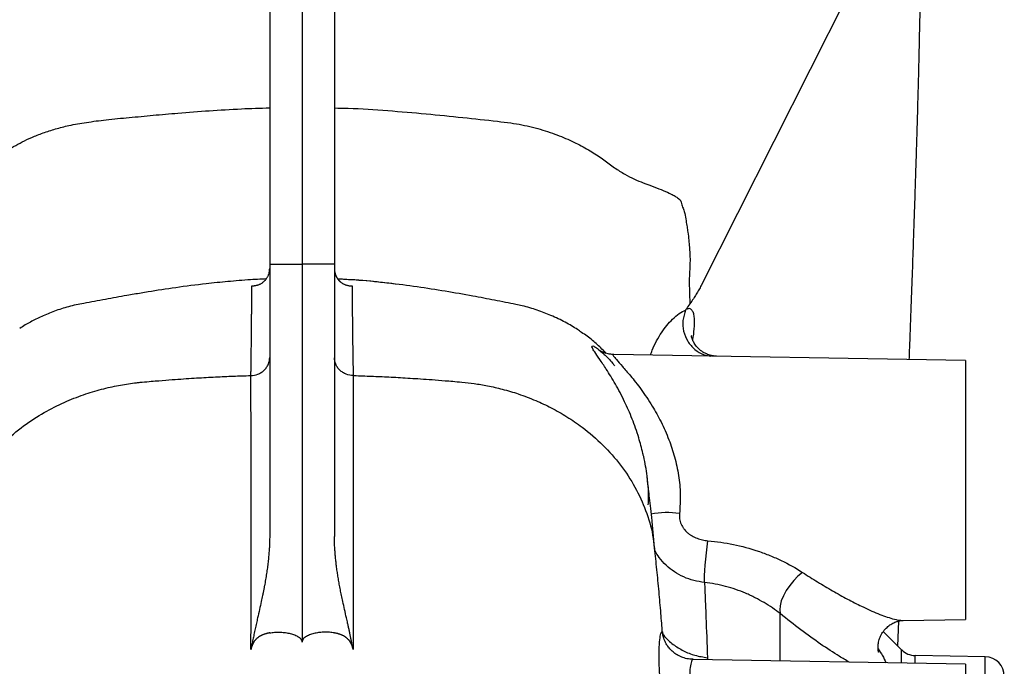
# Model space of a CAD drawing. Header units: millimetres. Extents: x 896 to 16363, y 4675 to 12925.
# Tile 13 of 14: x 13902 to 15423, y 10154 to 11152. Entities that reach past the tile are written whole.
import ezdxf

# ---------------------------------------------------------------- set-up
doc = ezdxf.new("R2010")
doc.units = ezdxf.units.MM
doc.header["$LTSCALE"] = 5

msp = doc.modelspace()

# ---------------------------------------------------------------- linework, layer by layer
at = {"color": 7, "linetype": 'Continuous', "lineweight": 25}
for p, q in [((14338.2, 12272.4), (14338.2, 10774.9)), ((14288.2, 12201.5), (14288.2, 10774.7)), ((14388.2, 12201.5), (14388.2, 10774.7)), ((15246.7, 11319.7), (14954.9, 10742)), ((14288.2, 10774.7), (14338.2, 10774.9)), ((14288.2, 10774.7), (14288.2, 10354.2)), ((14338.2, 10774.9), (14338.2, 10190.7)), ((14388.2, 10774.7), (14338.2, 10774.9)), ((14388.2, 10774.7), (14388.2, 10354.2)), ((14282.2, 10751.8), (14278.4, 10751.6)), ((14771.8, 10668.1), (14770.1, 10669.3)), ((15363.2, 10625.9), (14819.9, 10635.4)), ((15363.2, 10625.9), (15363.2, 10225.9)), ((15258.9, 10184.7), (15260.4, 10223.4)), ((15267, 10224.3), (15363.2, 10225.9)), ((14895, 10205.6), (14895.1, 10205.2)), ((15264.6, 10178.9), (15236.3, 10207.2)), ((15363.2, 10156.8), (14942.3, 10164.2)), ((15393.7, 10168.2), (15285.3, 10170.1)), ((15363.2, 10156.8), (15363.2, 9756.8))]:
    msp.add_line(p, q, dxfattribs=at)
at = {"color": 8, "linetype": 'Continuous', "lineweight": 25}
for p, q in [((14412, 10741.4), (14415.8, 10741.1)), ((15076.9, 10161.8), (15076.9, 10234.9)), ((15264.6, 10158.5), (15264.6, 10178.9)), ((14964.5, 10166.7), (14964.6, 10163.8)), ((15285.3, 10158.2), (15285.3, 10170.1)), ((15393.7, 7182.2), (15393.7, 10168.2))]:
    msp.add_line(p, q, dxfattribs=at)
at = {"color": 7, "linetype": 'Continuous', "lineweight": 25, "flags": 128}
for points in [[(14960, 10282.9), (14960, 10287.6), (14960.2, 10293.8), (14960.6, 10301.3), (14961.2, 10309.8), (14962, 10319.1), (14963, 10328.7), (14964.1, 10338.3), (14965.3, 10347.5)], [(15111.4, 10298.6), (15104.4, 10292.7), (15097.8, 10285.9), (15091.6, 10278.3), (15086.3, 10270.4), (15081.9, 10262.3), (15078.7, 10254.4), (15076.8, 10247.1), (15076.2, 10240.5), (15076.9, 10234.9)]]:
    msp.add_lwpolyline(points, dxfattribs=at)
at = {"color": 8, "linetype": 'Continuous', "lineweight": 25}
msp.add_arc((14902.8, 10245.2), 145.7, 82.6418, 100.1055, dxfattribs=at)
at = {"color": 7, "linetype": 'Continuous', "lineweight": 25}
for centre, start, end in [((15285.9, 10200.1), 225, 269), ((15393.2, 10138.2), 0, 89)]:
    msp.add_arc(centre, 30, start, end, dxfattribs=at)
for points, knots in [([(15276.4, 10627.5), (15276.7, 10635.4), (15277.7, 10663.4), (15279.4, 10708.8), (15281.4, 10762.5), (15283.1, 10809.8), (15284.5, 10851.5), (15285.7, 10887.8), (15286.7, 10920.5), (15287.7, 10949.6), (15288.4, 10975.2), (15289.1, 10997.5), (15289.6, 11016.5), (15290, 11032.3), (15290.4, 11044.9), (15290.8, 11060.6), (15291.3, 11080.8), (15291.8, 11101.1), (15292.1, 11116.9), (15292.4, 11129.2), (15292.7, 11144.1), (15293.1, 11160.9), (15293.4, 11179.1), (15293.8, 11198.4), (15294.1, 11220), (15294.5, 11244.1), (15294.9, 11270.8), (15295.4, 11300.1), (15295.8, 11331.9), (15296.3, 11366.2), (15296.8, 11403), (15297.4, 11441.9), (15298, 11476.1), (15298.5, 11497.1), (15298.6, 11504.6)], [0, 0, 0, 0, 0.02232, 0.078139, 0.13011, 0.178238, 0.218639, 0.25579, 0.289657, 0.320252, 0.347573, 0.371584, 0.392225, 0.409458, 0.423259, 0.43372, 0.460952, 0.489589, 0.501256, 0.513908, 0.530761, 0.552346, 0.572014, 0.594737, 0.620748, 0.650261, 0.683461, 0.720532, 0.761659, 0.80702, 0.85671, 0.910512, 0.968018, 1, 1, 1, 1]), ([(14260.5, 10741.3), (14260.9, 10741.3), (14261.6, 10741.3), (14262.8, 10741.3), (14264, 10741.4), (14265.2, 10741.6), (14266.4, 10741.8), (14267.6, 10742), (14268.8, 10742.3), (14270.2, 10742.7), (14271.8, 10743.3), (14273.5, 10744), (14275.2, 10744.9), (14277, 10746), (14278.6, 10747.3), (14280.2, 10748.7), (14281.6, 10750.1), (14282.9, 10751.7), (14284, 10753.3), (14285, 10755), (14285.8, 10756.7), (14286.6, 10758.5), (14287.2, 10760.4), (14287.6, 10762.3), (14288, 10764.2), (14288.2, 10766.1), (14288.2, 10767.3), (14288.2, 10768)], [0, 0, 0, 0, 0.031044, 0.06214, 0.09329, 0.124493, 0.155752, 0.187067, 0.218438, 0.249866, 0.296803, 0.345278, 0.395326, 0.446983, 0.50028, 0.549556, 0.597185, 0.643228, 0.687752, 0.730832, 0.77255, 0.812995, 0.852268, 0.89048, 0.927749, 0.964209, 1, 1, 1, 1]), ([(14388.2, 10767.8), (14388.2, 10767.4), (14388.2, 10766.7), (14388.3, 10765.7), (14388.4, 10764.7), (14388.5, 10763.6), (14388.7, 10762.6), (14388.9, 10761.6), (14389.2, 10760.6), (14389.5, 10759.6), (14389.8, 10758.6), (14390.2, 10757.6), (14390.6, 10756.6), (14391, 10755.6), (14391.5, 10754.7), (14392, 10753.8), (14392.6, 10752.9), (14393.2, 10752), (14393.9, 10751.1), (14394.6, 10750.3), (14395.3, 10749.5), (14396, 10748.7), (14396.8, 10747.9), (14397.8, 10747.1), (14398.9, 10746.2), (14400.2, 10745.3), (14401.7, 10744.5), (14403.3, 10743.7), (14405, 10742.9), (14406.9, 10742.3), (14408.9, 10741.8), (14411.1, 10741.4), (14413.4, 10741.1), (14415, 10741.1), (14415.8, 10741.1)], [0, 0, 0, 0, 0.019468, 0.039118, 0.058973, 0.079057, 0.099392, 0.119999, 0.140897, 0.162107, 0.183646, 0.205532, 0.227781, 0.250409, 0.273431, 0.29686, 0.320711, 0.344994, 0.369723, 0.394908, 0.42056, 0.44669, 0.473306, 0.500419, 0.537563, 0.577519, 0.620304, 0.665929, 0.714407, 0.76575, 0.819969, 0.877076, 0.937082, 1, 1, 1, 1]), ([(14273, 10751.3), (14268.2, 10751.1), (14251.6, 10750.3), (14224, 10747.9), (14185.3, 10744), (14144.1, 10738.7), (14110.5, 10733.6), (14093.3, 10730.7), (14089.8, 10730.1)], [0, 0, 0, 0, 0.076053, 0.263172, 0.443046, 0.699965, 0.938919, 1, 1, 1, 1]), ([(14259.2, 10602.6), (14259.2, 10603.9), (14259.3, 10606.4), (14259.4, 10610.1), (14259.4, 10613.8), (14259.5, 10617.5), (14259.5, 10621.3), (14259.6, 10625), (14259.6, 10628.6), (14259.7, 10632.3), (14259.7, 10636), (14259.8, 10639.6), (14259.8, 10643.2), (14259.9, 10646.9), (14259.9, 10650.4), (14260, 10654), (14260, 10657.5), (14260, 10661), (14260.1, 10664.5), (14260.1, 10667.9), (14260.1, 10671.3), (14260.2, 10674.7), (14260.2, 10678), (14260.2, 10681.3), (14260.3, 10684.5), (14260.3, 10687.7), (14260.3, 10690.9), (14260.3, 10694), (14260.4, 10697), (14260.4, 10700), (14260.4, 10702.9), (14260.4, 10705.8), (14260.4, 10708.6), (14260.5, 10711.3), (14260.5, 10714), (14260.5, 10716.6), (14260.5, 10719.1), (14260.5, 10721.6), (14260.5, 10723.9), (14260.5, 10726.2), (14260.5, 10728.4), (14260.5, 10730.6), (14260.5, 10732.6), (14260.5, 10734.5), (14260.5, 10736.4), (14260.5, 10738.1), (14260.5, 10739.8), (14260.5, 10740.8), (14260.5, 10741.3)], [0, 0, 0, 0, 0.017235, 0.034669, 0.052302, 0.070134, 0.088166, 0.106397, 0.124826, 0.143455, 0.162283, 0.181311, 0.200537, 0.219963, 0.239588, 0.259413, 0.279437, 0.299661, 0.320084, 0.340708, 0.361531, 0.382553, 0.403776, 0.4252, 0.446823, 0.468647, 0.490672, 0.512898, 0.535324, 0.557952, 0.580782, 0.603813, 0.627046, 0.650481, 0.674119, 0.69796, 0.722004, 0.746251, 0.770702, 0.795357, 0.820217, 0.845282, 0.870552, 0.896028, 0.92171, 0.947599, 0.973696, 1, 1, 1, 1]), ([(14481.9, 10743.9), (14473.4, 10745), (14449.1, 10748), (14419.6, 10750.6), (14398.6, 10751.5), (14394.1, 10751.7)], [0, 0, 0, 0, 0.297363, 0.850415, 1, 1, 1, 1]), ([(14415.8, 10741.1), (14415.8, 10740.8), (14415.8, 10740.2), (14415.8, 10739.2), (14415.8, 10738.2), (14415.8, 10737.2), (14415.8, 10736.1), (14415.8, 10735), (14415.8, 10733.8), (14415.8, 10732.6), (14415.7, 10731.4), (14415.7, 10730.2), (14415.7, 10728.9), (14415.7, 10727.6), (14415.8, 10726.2), (14415.8, 10724.8), (14415.8, 10723.4), (14415.8, 10722), (14415.8, 10720.5), (14415.8, 10719), (14415.8, 10717.4), (14415.8, 10715.9), (14415.8, 10714.3), (14415.8, 10712.7), (14415.8, 10711), (14415.8, 10709.4), (14415.8, 10707.7), (14415.8, 10706), (14415.9, 10704.2), (14415.9, 10702.5), (14415.9, 10700.7), (14415.9, 10698.9), (14415.9, 10697.1), (14415.9, 10695.2), (14415.9, 10693.3), (14416, 10691.4), (14416, 10689.5), (14416, 10687.6), (14416, 10685.7), (14416, 10683.7), (14416, 10681.7), (14416.1, 10679.7), (14416.1, 10677.7), (14416.1, 10675.7), (14416.1, 10673.6), (14416.2, 10671.6), (14416.2, 10669.5), (14416.2, 10667.4), (14416.2, 10665.3), (14416.3, 10663.2), (14416.3, 10661), (14416.3, 10658.9), (14416.3, 10656.7), (14416.4, 10654.6), (14416.4, 10652.4), (14416.4, 10650.2), (14416.5, 10648), (14416.5, 10645.8), (14416.5, 10643.6), (14416.6, 10641.4), (14416.6, 10639.1), (14416.6, 10636.9), (14416.7, 10634.6), (14416.7, 10632.4), (14416.7, 10630.1), (14416.8, 10627.9), (14416.8, 10625.6), (14416.8, 10623.3), (14416.9, 10621), (14416.9, 10618.7), (14417, 10616.4), (14417, 10614.2), (14417, 10611.9), (14417.1, 10609.6), (14417.1, 10607.2), (14417.2, 10604.9), (14417.2, 10603.4), (14417.2, 10602.6)], [0, 0, 0, 0, 0.016048, 0.032021, 0.047918, 0.063741, 0.079489, 0.095161, 0.110759, 0.126283, 0.141732, 0.157106, 0.172406, 0.187632, 0.202784, 0.217862, 0.232866, 0.247796, 0.262653, 0.277436, 0.292145, 0.306781, 0.321343, 0.335832, 0.350247, 0.36459, 0.378859, 0.393055, 0.407179, 0.421229, 0.435206, 0.449111, 0.462942, 0.476701, 0.490387, 0.504001, 0.517542, 0.531011, 0.544406, 0.55773, 0.570981, 0.58416, 0.597266, 0.6103, 0.623262, 0.636151, 0.648968, 0.661713, 0.674386, 0.686987, 0.699515, 0.711972, 0.724356, 0.736669, 0.748909, 0.761077, 0.773174, 0.785198, 0.797151, 0.809031, 0.82084, 0.832576, 0.844241, 0.855834, 0.867355, 0.878804, 0.890181, 0.901486, 0.912719, 0.923881, 0.934971, 0.945989, 0.956935, 0.967809, 0.978611, 0.989341, 1, 1, 1, 1]), ([(14930.9, 10703.8), (14929.1, 10698.6), (14925.5, 10688), (14927, 10670.8), (14933.4, 10655), (14944.6, 10642.4), (14957.4, 10634.6), (14966.3, 10633.3), (14969.7, 10632.8)], [0, 0, 0, 0, 0.177279, 0.354558, 0.531829, 0.709104, 0.886401, 1, 1, 1, 1]), ([(14808.3, 10636.9), (14803.9, 10641.4), (14795, 10650.4), (14781.5, 10661.6), (14773, 10667.3), (14770.1, 10669.3)], [0, 0, 0, 0, 0.395486, 0.794823, 1, 1, 1, 1]), ([(14978.6, 10632.8), (14978.1, 10632.8), (14975.8, 10632.7), (14970.3, 10633.5), (14962.9, 10635.8), (14955.6, 10639.9), (14949.5, 10645.2), (14944.8, 10651.1), (14941.8, 10656.7), (14940.2, 10661.6), (14939.8, 10663.2), (14939.6, 10664.2), (14939.6, 10664.8), (14939.6, 10664.6), (14939.6, 10664.6)], [0, 0, 0, 0, 0.024928, 0.133108, 0.2542, 0.37358, 0.489474, 0.601213, 0.70884, 0.812794, 0.854652, 0.894573, 0.990505, 1, 1, 1, 1]), ([(14819.9, 10635.3), (14818.8, 10635.3), (14815.8, 10635.3), (14811.3, 10636.1), (14806.6, 10637.3), (14803.1, 10638.6), (14800.5, 10639.8), (14798.8, 10640.7), (14797.9, 10641.3), (14798, 10641.3), (14798, 10641.3)], [0, 0, 0, 0, 0.0718541, 0.2110243, 0.3403512, 0.4644847, 0.591609, 0.7281496, 0.8830003, 1, 1, 1, 1]), ([(14259.2, 10602.6), (14262.7, 10602.7), (14266.4, 10603.4), (14271.8, 10605.5), (14273.5, 10606.4), (14276.8, 10608.5), (14278.4, 10609.7), (14281.2, 10612.4), (14282.4, 10613.9), (14284.6, 10617), (14285.5, 10618.6), (14287.6, 10623.6), (14288.2, 10627.1), (14288.2, 10630.3)], [0, 0, 0, 0, 0.25, 0.25, 0.375, 0.375, 0.5, 0.5, 0.625, 0.625, 0.75, 0.75, 1, 1, 1, 1]), ([(14417.2, 10602.6), (14413.7, 10602.7), (14410, 10603.4), (14404.7, 10605.5), (14402.9, 10606.4), (14399.6, 10608.5), (14398.1, 10609.7), (14395.2, 10612.4), (14394, 10613.8), (14391.8, 10616.9), (14390.9, 10618.5), (14388.8, 10623.5), (14388.2, 10627), (14388.2, 10630.2)], [0, 0, 0, 0, 0.25, 0.25, 0.375, 0.375, 0.5, 0.5, 0.625, 0.625, 0.75, 0.75, 1, 1, 1, 1]), ([(13806.7, 10392.4), (13808.5, 10397.4), (13816, 10416.3), (13833.1, 10448), (13860.9, 10483.8), (13892, 10513.3), (13924.1, 10536.7), (13955.7, 10554.6), (13986.1, 10568.1), (14010.1, 10576.4), (14028.5, 10581.6), (14041.8, 10584.8), (14054.7, 10587.5), (14067.3, 10589.6), (14077.4, 10591), (14085.3, 10591.9), (14089.2, 10592.3), (14091.1, 10592.5)], [0.27756424, 0.27756424, 0.27756424, 0.27756424, 0.28006554, 0.28701539, 0.29396525, 0.30091511, 0.30786497, 0.31481483, 0.32176469, 0.32871455, 0.33218948, 0.33566441, 0.33913934, 0.34261427, 0.3460892, 0.34782666, 0.34956413, 0.34956413, 0.34956413, 0.34956413]), ([(14091.1, 10592.5), (14101.4, 10593.4), (14117.6, 10594.8), (14137.8, 10596.4), (14155.4, 10597.6), (14171.6, 10598.7), (14186.7, 10599.6), (14201.1, 10600.3), (14215.1, 10601), (14233.2, 10601.8), (14247.8, 10602.3), (14257.9, 10602.6), (14259.2, 10602.6)], [0.34956413, 0.34956413, 0.34956413, 0.34956413, 0.35884513, 0.36812614, 0.37740714, 0.38668815, 0.39596915, 0.40525015, 0.41453116, 0.42381216, 0.44237417, 0.44510892, 0.44510892, 0.44510892, 0.44510892]), ([(14259.3, 10179.6), (14259.5, 10266.5), (14259.5, 10346.2), (14259.5, 10435.7), (14259.5, 10453.1), (14259.4, 10478.4), (14259.4, 10486.7), (14259.4, 10503), (14259.4, 10542.6), (14259.3, 10577.7), (14259.2, 10602.6)], [0, 0, 0, 0, 0.5, 0.5, 0.625, 0.625, 0.6875, 0.6875, 0.75, 1, 1, 1, 1]), ([(14417.2, 10602.6), (14417.2, 10577.7), (14417.2, 10542.6), (14417.1, 10503), (14417.1, 10486.7), (14417.1, 10478.4), (14417.1, 10453.1), (14417.1, 10366.2), (14417.1, 10266.5), (14417.1, 10179.6)], [0, 0, 0, 0, 0.25, 0.3125, 0.3125, 0.375, 0.375, 0.5, 1, 1, 1, 1]), ([(14417.2, 10602.6), (14418.8, 10602.6), (14429.3, 10602.3), (14444.1, 10601.7), (14462.1, 10601), (14475.9, 10600.3), (14490.2, 10599.5), (14505.2, 10598.6), (14521.2, 10597.6), (14538.6, 10596.4), (14558.7, 10594.8), (14574.9, 10593.4), (14585.3, 10592.5)], [0.55214339, 0.55214339, 0.55214339, 0.55214339, 0.55569015, 0.57490013, 0.58450513, 0.59411012, 0.60371511, 0.6133201, 0.62292509, 0.63253009, 0.64213508, 0.65174007, 0.65174007, 0.65174007, 0.65174007]), ([(14585.3, 10592.5), (14591.6, 10591.8), (14604.9, 10590.4), (14625.8, 10586.8), (14648.6, 10581.6), (14673.5, 10574.2), (14698.8, 10564.6), (14723.9, 10552.8), (14747.9, 10539.1), (14775.2, 10520.4), (14803.8, 10495.8), (14831.2, 10464.7), (14853.5, 10430.6), (14869.9, 10394.3), (14879.7, 10362.4), (14881.6, 10342.7), (14882.2, 10335.9)], [0, 0, 0, 0, 0.041739, 0.087793, 0.139033, 0.196444, 0.260888, 0.32017, 0.383765, 0.449797, 0.549362, 0.64891, 0.748482, 0.848012, 0.947537, 1, 1, 1, 1]), ([(14873.2, 10403.1), (14873.4, 10407.2), (14874.1, 10422), (14871.5, 10447.2), (14868.2, 10469.6), (14865.2, 10480.5), (14864.8, 10482.1)], [0, 0, 0, 0, 0.154933, 0.547374, 0.935029, 1, 1, 1, 1]), ([(14883.3, 10332.6), (14882.6, 10340.5), (14881.1, 10356.5), (14879, 10377.9), (14877, 10397.1), (14875.2, 10413.2), (14873.7, 10426.7), (14872.4, 10437.7), (14871.6, 10444.5), (14871.2, 10447.4), (14871.2, 10447.5)], [0, 0, 0, 0, 0.171374, 0.347785, 0.50877, 0.654245, 0.784118, 0.898291, 0.996673, 1, 1, 1, 1]), ([(14921.4, 10389.7), (14921.1, 10386.9), (14921.2, 10384), (14922, 10378.4), (14922.8, 10375.7), (14924.4, 10371.8), (14925.1, 10370.6), (14926.5, 10368.2), (14927.3, 10367), (14929.8, 10363.6), (14931.7, 10361.6), (14934.9, 10358.9), (14936.1, 10358), (14938.4, 10356.4), (14939.6, 10355.6), (14943.2, 10353.5), (14945.8, 10352.3), (14951.2, 10350.2), (14953.9, 10349.4), (14959.5, 10348.2), (14962.4, 10347.7), (14965.3, 10347.5)], [0, 0, 0, 0, 0.125, 0.125, 0.25, 0.25, 0.3125, 0.3125, 0.375, 0.375, 0.5, 0.5, 0.5625, 0.5625, 0.625, 0.625, 0.75, 0.75, 0.875, 0.875, 1, 1, 1, 1]), ([(14288.2, 10354.2), (14288.2, 10353), (14288.2, 10350.6), (14288.1, 10346.9), (14288, 10343.1), (14287.8, 10339.2), (14287.6, 10335.3), (14287.3, 10331.3), (14287, 10327.2), (14286.6, 10323), (14286.2, 10318.8), (14285.7, 10314.5), (14285.2, 10310.1), (14284.6, 10305.7), (14284, 10301.2), (14283.3, 10296.7), (14282.6, 10292.1), (14281.8, 10287.4), (14281, 10282.6), (14280.2, 10277.8), (14279.2, 10273), (14278.3, 10268), (14276.9, 10261.6), (14275, 10252.6), (14272.4, 10241), (14269.9, 10229.9), (14267.7, 10219.9), (14265.8, 10211.4), (14264, 10202.9), (14262.3, 10194.8), (14260.8, 10187.1), (14259.8, 10182.2), (14259.3, 10179.7)], [0, 0, 0, 0, 0.019193, 0.038836, 0.058934, 0.079486, 0.100496, 0.121965, 0.143895, 0.166287, 0.189143, 0.212463, 0.23625, 0.260504, 0.285227, 0.31042, 0.336083, 0.362218, 0.388826, 0.415907, 0.443462, 0.471493, 0.499999, 0.55471, 0.626226, 0.703139, 0.751949, 0.805386, 0.856909, 0.906517, 0.954214, 1, 1, 1, 1]), ([(14417.1, 10179.7), (14416.8, 10181.2), (14416.2, 10184.3), (14415.3, 10189), (14414.3, 10193.8), (14413.3, 10198.8), (14412.2, 10203.9), (14411.1, 10209.2), (14409.9, 10214.6), (14408.5, 10221), (14406.5, 10229.9), (14404, 10241), (14401.4, 10252.6), (14399.2, 10262.8), (14397.4, 10271.7), (14395.8, 10280.2), (14394.4, 10288.5), (14393.1, 10296.6), (14391.9, 10304.5), (14390.9, 10312.3), (14390.1, 10319.8), (14389.4, 10327.1), (14388.9, 10334.2), (14388.5, 10341.1), (14388.3, 10347.7), (14388.2, 10352.1), (14388.2, 10354.2)], [0, 0, 0, 0, 0.0283901, 0.057527, 0.087411, 0.1180427, 0.1494223, 0.1815501, 0.2144265, 0.2480518, 0.296858, 0.3737758, 0.4452804, 0.5000026, 0.5495757, 0.5976933, 0.6443596, 0.6895795, 0.7333579, 0.7757005, 0.8166133, 0.8561034, 0.8941782, 0.9308461, 0.9661165, 1, 1, 1, 1]), ([(14965.3, 10347.5), (14978.6, 10346.4), (14991.7, 10344.4), (15017.5, 10339.1), (15030.2, 10335.7), (15045.8, 10330.4), (15048.9, 10329.3), (15055, 10327), (15058.1, 10325.9), (15067.1, 10322.2), (15072.9, 10319.6), (15090.2, 10311.4), (15101.1, 10305.3), (15111.4, 10298.6)], [0, 0, 0, 0, 0.25, 0.25, 0.5, 0.5, 0.5625, 0.5625, 0.625, 0.625, 0.75, 0.75, 1, 1, 1, 1]), ([(14895.1, 10205.6), (14894.3, 10215.4), (14892.5, 10237.5), (14889.7, 10270), (14886.4, 10304.2), (14884.1, 10325.1), (14883, 10335.9)], [0, 0, 0, 0, 0.200494, 0.446489, 0.712952, 1, 1, 1, 1]), ([(14960, 10282.9), (14960.4, 10274.6), (14960.8, 10265.9), (14961.5, 10247.9), (14961.9, 10238.5), (14963, 10209.5), (14963.8, 10188.8), (14964.5, 10166.7)], [0, 0, 0, 0, 0.25, 0.25, 0.5, 0.5, 1, 1, 1, 1]), ([(15076.9, 10234.9), (15069.2, 10240.9), (15060.9, 10246.6), (15047.5, 10254.5), (15042.9, 10257.1), (15035.8, 10260.7), (15033.4, 10261.9), (15028.5, 10264.2), (15026, 10265.3), (15013.5, 10270.6), (15003.2, 10274.1), (14982, 10279.7), (14971.1, 10281.7), (14960, 10282.9)], [0, 0, 0, 0, 0.25, 0.25, 0.375, 0.375, 0.4375, 0.4375, 0.5, 0.5, 0.75, 0.75, 1, 1, 1, 1]), ([(15229.1, 10175.1), (15229, 10175.2), (15229, 10175.3), (15228.5, 10177.2), (15228.1, 10180.3), (15228, 10185), (15228.7, 10191.2), (15231, 10198.5), (15234.9, 10205.9), (15240.3, 10212.4), (15246.4, 10217.5), (15252.6, 10221), (15258.4, 10223.1), (15263.2, 10224.1), (15266.1, 10224.4), (15267, 10224.4), (15267.1, 10224.4)], [0, 0, 0, 0, 0.065369, 0.131956, 0.197743, 0.263935, 0.342832, 0.430276, 0.52026, 0.608593, 0.693035, 0.772984, 0.848593, 0.920382, 0.990059, 1, 1, 1, 1]), ([(14288.2, 10205.1), (14287.7, 10205), (14286.8, 10204.9), (14285.4, 10204.6), (14284.1, 10204.3), (14282.8, 10203.9), (14281.5, 10203.5), (14280.3, 10203.2), (14279, 10202.7), (14277.9, 10202.3), (14276.7, 10201.8), (14275.6, 10201.3), (14274.6, 10200.8), (14273.5, 10200.2), (14272.5, 10199.6), (14271.6, 10199), (14270.6, 10198.3), (14269.8, 10197.7), (14268.9, 10197), (14268.1, 10196.2), (14267.3, 10195.5), (14266.5, 10194.7), (14265.8, 10193.9), (14265.1, 10193), (14264.5, 10192.2), (14263.8, 10191.3), (14263.3, 10190.3), (14262.7, 10189.4), (14262.2, 10188.4), (14261.7, 10187.4), (14261.3, 10186.4), (14260.9, 10185.3), (14260.5, 10184.2), (14260.1, 10183.1), (14259.8, 10181.9), (14259.6, 10180.8), (14259.4, 10180), (14259.3, 10179.6)], [0, 0, 0, 0, 0.029159, 0.057846, 0.086096, 0.113945, 0.141428, 0.168585, 0.195455, 0.222078, 0.248497, 0.274755, 0.300894, 0.326959, 0.352995, 0.379046, 0.405156, 0.43137, 0.457731, 0.484282, 0.511065, 0.53812, 0.565487, 0.593205, 0.621309, 0.649835, 0.678818, 0.708288, 0.738276, 0.768811, 0.799921, 0.831632, 0.863967, 0.896951, 0.930604, 0.964947, 1, 1, 1, 1]), ([(14288.2, 10205.1), (14290.7, 10205.5), (14293.2, 10205.8), (14298.2, 10206.2), (14300.7, 10206.3), (14305.8, 10206.2), (14308.4, 10206), (14313.3, 10205.5), (14315.8, 10205.1), (14320.6, 10204.1), (14323, 10203.5), (14326.3, 10202.3), (14327.4, 10201.8), (14329.5, 10200.9), (14330.5, 10200.3), (14332.4, 10199.2), (14333.3, 10198.6), (14334.9, 10197.2), (14335.7, 10196.5), (14336.9, 10195), (14337.4, 10194.2), (14338, 10192.5), (14338.2, 10191.6), (14338.2, 10190.7)], [0, 0, 0, 0, 0.125, 0.125, 0.25, 0.25, 0.375, 0.375, 0.5, 0.5, 0.625, 0.625, 0.6875, 0.6875, 0.75, 0.75, 0.8125, 0.8125, 0.875, 0.875, 0.9375, 0.9375, 1, 1, 1, 1]), ([(14388.2, 10205.1), (14385.7, 10205.5), (14383.2, 10205.8), (14378.2, 10206.2), (14375.7, 10206.3), (14370.6, 10206.2), (14368.1, 10206), (14363.1, 10205.5), (14360.7, 10205.1), (14355.8, 10204.1), (14353.5, 10203.5), (14350.1, 10202.3), (14349, 10201.8), (14346.9, 10200.9), (14345.9, 10200.3), (14344, 10199.2), (14343.1, 10198.6), (14341.5, 10197.2), (14340.7, 10196.5), (14339.5, 10195), (14339, 10194.2), (14338.4, 10192.5), (14338.2, 10191.6), (14338.2, 10190.7)], [0, 0, 0, 0, 0.125, 0.125, 0.25, 0.25, 0.375, 0.375, 0.5, 0.5, 0.625, 0.625, 0.6875, 0.6875, 0.75, 0.75, 0.8125, 0.8125, 0.875, 0.875, 0.9375, 0.9375, 1, 1, 1, 1]), ([(14417.1, 10179.6), (14417, 10180), (14416.9, 10180.8), (14416.6, 10182.1), (14416.2, 10183.3), (14415.9, 10184.5), (14415.5, 10185.6), (14415, 10186.7), (14414.5, 10187.8), (14414, 10188.9), (14413.4, 10189.9), (14412.8, 10190.9), (14412.2, 10191.9), (14411.5, 10192.8), (14410.8, 10193.7), (14410, 10194.6), (14409.2, 10195.4), (14408.4, 10196.2), (14407.5, 10197), (14406.6, 10197.7), (14405.7, 10198.4), (14404.7, 10199.1), (14403.6, 10199.8), (14402.6, 10200.4), (14401.5, 10201), (14400.3, 10201.5), (14399.1, 10202), (14397.9, 10202.5), (14396.6, 10203), (14395.3, 10203.4), (14394, 10203.8), (14392.6, 10204.2), (14391.2, 10204.5), (14389.7, 10204.8), (14388.7, 10205), (14388.2, 10205.1)], [0, 0, 0, 0, 0.037149, 0.073501, 0.109078, 0.143905, 0.178009, 0.211418, 0.244161, 0.276272, 0.307783, 0.33873, 0.369151, 0.399085, 0.428575, 0.457664, 0.486397, 0.51482, 0.542984, 0.570937, 0.598731, 0.626417, 0.654048, 0.681677, 0.709357, 0.73714, 0.765078, 0.793222, 0.821622, 0.850327, 0.879383, 0.908835, 0.938729, 0.969104, 1, 1, 1, 1]), ([(14942.3, 10164.4), (14940.6, 10164.4), (14936, 10164.4), (14928.7, 10166.1), (14921, 10169.2), (14914.3, 10173.3), (14908.7, 10178), (14904.2, 10183.1), (14900.8, 10188.1), (14898.4, 10192.8), (14896.9, 10196.9), (14895.9, 10200.4), (14895.4, 10203.2), (14895.2, 10204.7), (14895.1, 10205.1), (14895.1, 10205.2)], [0, 0, 0, 0, 0.0581, 0.158541, 0.253506, 0.343872, 0.430067, 0.512123, 0.589825, 0.663424, 0.734806, 0.80796, 0.888934, 0.973084, 1, 1, 1, 1])]:
    msp.add_open_spline(points, degree=3, knots=knots, dxfattribs=at)
at = {"color": 8, "linetype": 'Continuous', "lineweight": 25}
for points, knots in [([(13738.5, 10714.1), (13738.5, 10717.7), (13738.5, 10725.3), (13738.5, 10736.9), (13738.3, 10749.3), (13737.7, 10762.8), (13736.4, 10775), (13735.9, 10784.3), (13735.7, 10791.3), (13735.9, 10798.6), (13736.2, 10806.9), (13736.7, 10816.3), (13737.6, 10827.1), (13738.7, 10837), (13739.9, 10845.6), (13740.6, 10851.9), (13742, 10856.8), (13743.2, 10861), (13744.3, 10864.8), (13745.4, 10868.1), (13746.4, 10871), (13747.4, 10873.9), (13748.5, 10876.8), (13749.5, 10879.6), (13753.3, 10886.1), (13764.2, 10890), (13779, 10896.6), (13794.5, 10902), (13811.6, 10908.4), (13830, 10916.5), (13849.3, 10927.3), (13868.6, 10941.9), (13892, 10956.7), (13915.7, 10968.6), (13937.9, 10977.5), (13957.1, 10983.7), (13979.1, 10989.5), (14005.4, 10993.9), (14036.8, 10998.2), (14071.5, 11001.2), (14108.4, 11004.8), (14149.6, 11008.4), (14195, 11011.9), (14242.3, 11014.8), (14273.6, 11015.8), (14288.2, 11016.3)], [0, 0, 0, 0, 0.022029, 0.045155, 0.069631, 0.096272, 0.12375, 0.1379, 0.151958, 0.166944, 0.183828, 0.203076, 0.225006, 0.250652, 0.263915, 0.278802, 0.288037, 0.297269, 0.306848, 0.313293, 0.319855, 0.326517, 0.33326, 0.340072, 0.344912, 0.383876, 0.410818, 0.43944, 0.470477, 0.501177, 0.535276, 0.573336, 0.613152, 0.653605, 0.676194, 0.698704, 0.721107, 0.747775, 0.776269, 0.80873, 0.842094, 0.876167, 0.91906, 0.962238, 1, 1, 1, 1]), ([(14388.2, 11016), (14395.3, 11015.9), (14423, 11015.4), (14470.4, 11012.1), (14529.5, 11007.2), (14585.9, 11001.3), (14629.4, 10996.7), (14660, 10993.1), (14678.1, 10990), (14694.6, 10986.4), (14715.6, 10980.5), (14739.4, 10972), (14764.3, 10960.6), (14786, 10948.5), (14804.8, 10936), (14820.5, 10923.6), (14836.3, 10913.8), (14851.2, 10906.2), (14866.5, 10899.7), (14881.8, 10894.1), (14896.3, 10888.6), (14905.9, 10884.4), (14911.6, 10881.4), (14914.5, 10879.7), (14917.2, 10878), (14919.8, 10876.1), (14923.5, 10873.2), (14924.8, 10866.4), (14927.5, 10859.7), (14930.1, 10851.8), (14931.4, 10842.2), (14933, 10832.7), (14934.5, 10822.7), (14935.8, 10812.3), (14936.7, 10801.4), (14937.4, 10792), (14937.7, 10783.5), (14937.6, 10775.1), (14937.1, 10766.1), (14936.5, 10754.4), (14936.5, 10741.3), (14936.9, 10727), (14937.3, 10717.8), (14937.4, 10713.3)], [0, 0, 0, 0, 0.018274, 0.072035, 0.124665, 0.175914, 0.225365, 0.244254, 0.26105, 0.278088, 0.295266, 0.32975, 0.363924, 0.3974, 0.430176, 0.46186, 0.490791, 0.517189, 0.541492, 0.571316, 0.598984, 0.625189, 0.632359, 0.639485, 0.646585, 0.653672, 0.661327, 0.678508, 0.693955, 0.709057, 0.732387, 0.75202, 0.769035, 0.795531, 0.818467, 0.838235, 0.855838, 0.872876, 0.890941, 0.909718, 0.941873, 0.971637, 1, 1, 1, 1]), ([(14282.2, 10751.8), (14281.2, 10751.8), (14278.1, 10751.7), (14275, 10751.5), (14273, 10751.3)], [0, 0, 0, 0, 0.3391526, 1, 1, 1, 1]), ([(14770.1, 10669.3), (14768, 10670.8), (14760.7, 10676), (14745.2, 10685), (14724.5, 10695.1), (14702.2, 10703.8), (14683.4, 10709.4), (14667.5, 10712.9), (14652.1, 10715.7), (14635.7, 10719), (14618.9, 10722.2), (14593.6, 10726.9), (14559.5, 10733), (14516, 10739.8), (14471.4, 10745.5), (14430.7, 10749.7), (14404.8, 10751), (14394.2, 10751.6)], [0, 0, 0, 0, 0.035325, 0.123262, 0.211986, 0.285009, 0.354858, 0.381568, 0.418645, 0.457623, 0.496275, 0.535001, 0.632709, 0.731461, 0.831116, 0.931422, 1, 1, 1, 1]), ([(14089.8, 10730), (14082.4, 10728.8), (14069.4, 10726.7), (14051, 10723.4), (14034.3, 10720.3), (14017.7, 10717.2), (14002, 10714.3), (13984.1, 10710.9), (13965.9, 10705.8), (13945.1, 10698.2), (13926.7, 10689.8), (13912.2, 10682.1), (13904.8, 10677.2), (13902, 10675.3)], [0, 0, 0, 0, 0.089598, 0.157667, 0.225346, 0.292977, 0.361912, 0.413717, 0.53457, 0.661088, 0.791115, 0.922227, 1, 1, 1, 1]), ([(14876.7, 10634.4), (14877.5, 10636.9), (14880.1, 10645), (14886, 10656.4), (14893.6, 10669.3), (14901.9, 10680.5), (14911.1, 10690.6), (14921, 10698.9), (14927.7, 10702.6), (14930.9, 10703.8), (14930.9, 10703.8)], [0, 0, 0, 0, 0.063552, 0.204465, 0.345389, 0.490367, 0.635338, 0.814446, 0.996019, 1, 1, 1, 1]), ([(14936.2, 10706.5), (14936.2, 10706.5), (14938, 10706.1), (14940.7, 10704.2), (14943.1, 10698.9), (14944.3, 10689.9), (14944.2, 10677), (14942.4, 10663.5), (14941.7, 10657.7)], [0, 0, 0, 0, 0.000002, 0.170058, 0.340787, 0.511163, 0.787063, 1, 1, 1, 1]), ([(14864.8, 10482.1), (14862.8, 10490.3), (14858.1, 10509.3), (14848.4, 10536.2), (14836, 10564.3), (14822.1, 10590.4), (14808.7, 10612), (14797.6, 10628.4), (14790.2, 10639.2), (14786.3, 10645.8), (14785.8, 10648.7), (14788.6, 10648.3), (14794.8, 10644.4), (14804.9, 10635.8), (14814.5, 10626.6), (14820, 10619.1), (14820.9, 10617.9)], [0, 0, 0, 0, 0.057375, 0.132079, 0.208352, 0.298886, 0.39148, 0.469572, 0.549282, 0.614002, 0.680086, 0.7448, 0.810812, 0.896285, 0.983544, 1, 1, 1, 1]), ([(14819.9, 10635.1), (14819.5, 10635.2), (14817.9, 10635.6), (14819.1, 10633.1), (14823.7, 10627.3), (14832.8, 10617.1), (14846.1, 10601.9), (14862.1, 10581.7), (14878.5, 10557.6), (14893.2, 10531.3), (14904.9, 10504.9), (14914.3, 10477), (14920.4, 10448.6), (14923.5, 10419), (14922.1, 10399.6), (14921.4, 10389.7)], [0, 0, 0, 0, 0.021422, 0.086463, 0.15393, 0.235908, 0.320367, 0.420134, 0.522248, 0.606553, 0.692508, 0.768669, 0.846789, 0.922001, 1, 1, 1, 1]), ([(14960, 10282.9), (14954.5, 10283.8), (14943.4, 10285.4), (14927.7, 10291.2), (14913.2, 10299.1), (14900.5, 10309.3), (14890.2, 10320.5), (14885.5, 10328.8), (14883.3, 10332.6)], [0, 0, 0, 0, 0.172433, 0.344866, 0.517227, 0.689588, 0.861071, 1, 1, 1, 1]), ([(15111.4, 10298.6), (15119.2, 10293.6), (15134.9, 10283.7), (15158.1, 10269.9), (15180.9, 10257.2), (15204.6, 10245.1), (15224.2, 10236.2), (15239.8, 10230.3), (15251.2, 10226.7), (15260.8, 10224.4), (15265.2, 10224.5), (15267, 10224.5)], [0, 0, 0, 0, 0.127181, 0.254347, 0.384405, 0.514419, 0.674322, 0.75624, 0.838127, 0.935961, 1, 1, 1, 1]), ([(15183.5, 10160), (15178.5, 10162.9), (15164.6, 10170.9), (15139.5, 10187.5), (15108.9, 10209.5), (15087.6, 10226.4), (15076.9, 10234.9)], [0, 0, 0, 0, 0.159696, 0.439271, 0.719955, 1, 1, 1, 1]), ([(14912.5, 9938.9), (14911.9, 9949), (14910.5, 9971.7), (14906.5, 10007.1), (14901.8, 10044.6), (14897, 10081.2), (14893.7, 10109.5), (14891.7, 10130.3), (14890.3, 10149.1), (14889.6, 10169.6), (14890.1, 10188.1), (14891.7, 10201), (14893.5, 10207.4), (14894.8, 10208), (14895, 10206), (14895, 10205.6)], [0, 0, 0, 0, 0.067157, 0.149736, 0.239964, 0.332324, 0.427059, 0.47565, 0.52424, 0.616081, 0.710101, 0.799404, 0.890772, 0.979501, 1, 1, 1, 1]), ([(14894.8, 10204.9), (14895.9, 10203.2), (14900.3, 10196.5), (14911.3, 10187), (14927.1, 10177.1), (14945.1, 10169.9), (14958, 10167.8), (14964.5, 10166.7)], [0, 0, 0, 0, 0.083095, 0.312321, 0.541547, 0.770774, 1, 1, 1, 1]), ([(15228.1, 10180.7), (15230.5, 10177.2), (15236.1, 10168.8), (15238.7, 10162.6), (15240.3, 10159)], [0, 0, 0, 0, 0.42277, 1, 1, 1, 1]), ([(14942.3, 10163.8), (14942.2, 10163.9), (14941.5, 10164.9), (14939.6, 10161.2), (14937.7, 10152.6), (14936.8, 10138), (14937.5, 10118.5), (14940.2, 10093.9), (14944.5, 10065.8), (14949.8, 10034.7), (14955, 10003.1), (14959.5, 9971), (14962.3, 9939.9), (14963.1, 9909), (14961, 9879.7), (14955.7, 9851.9), (14949.1, 9835.9), (14945.7, 9827.8)], [0, 0, 0, 0, 0.010897, 0.082533, 0.156123, 0.228346, 0.302755, 0.377339, 0.454306, 0.526828, 0.601311, 0.667925, 0.736164, 0.80079, 0.867328, 0.93254, 1, 1, 1, 1])]:
    msp.add_open_spline(points, degree=3, knots=knots, dxfattribs=at)
at = {"color": 7, "linetype": 'Continuous', "lineweight": 25}
for points in [[(14954.9, 10742), (14953.7, 10739.5), (14951.2, 10734.9), (14947.4, 10728.3), (14943.1, 10721.4), (14939.6, 10716.4), (14937.4, 10713.3)], [(14937.4, 10713.3), (14935.5, 10710.6), (14933.5, 10707.9), (14931.7, 10705.1)], [(14930.9, 10703.8), (14931.1, 10704.3), (14931.4, 10704.7), (14931.6, 10705.1)], [(14931.7, 10705.1), (14933.2, 10705.8), (14934.8, 10706.2), (14936.2, 10706.5)]]:
    msp.add_open_spline(points, degree=3, dxfattribs=at)

doc.saveas('drawing.dxf')
